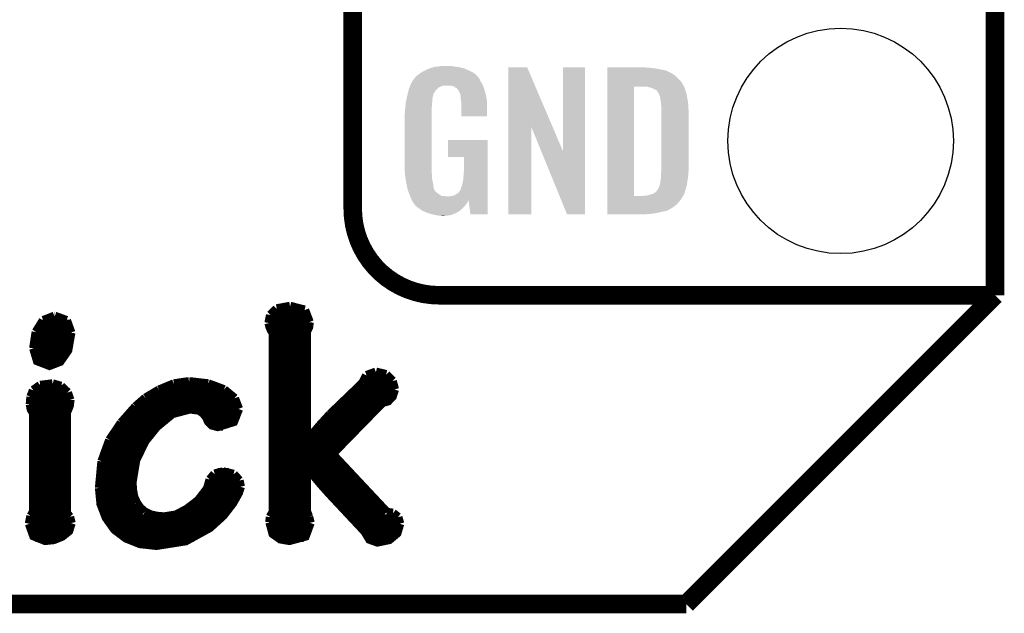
# Model space of a CAD drawing. Extents: x -1.3 to 24.2, y -3.9 to 53.4.
# Tile 10 of 44: x 16.1 to 24.2, y -3.9 to 1. Entities that reach past the tile are written whole.
import ezdxf

# ---------------------------------------------------------------- set-up
doc = ezdxf.new("R2010")
doc.units = 0
doc.layers.get('0').update_dxf_attribs({"linetype": 'CONTINUOUS'})
for name, color, linetype in [('CURRENT_13_CLICK_V100_GKO', 5, 'CONTINUOUS'), ('CURRENT_13_CLICK_V100_GTO', 14, 'CONTINUOUS'), ('CURRENT_13_CLICK_V100_GTS', 12, 'CONTINUOUS')]:
    doc.layers.add(name, color=color, linetype=linetype)

# ---------------------------------------------------------------- blocks, each defined once
blk = doc.blocks.new('ROUND_22')
blk.add_circle((0, 0), 0.9271)

msp = doc.modelspace()

# ---------------------------------------------------------------- linework, layer by layer
at = {"layer": 'CURRENT_13_CLICK_V100_GKO', "const_width": 0.1524}
for points in [[(24.13, -1.27), (24.13, 51.054)], [(21.59, -3.81), (24.13, -1.27)], [(-1.27, -3.81), (21.59, -3.81)]]:
    msp.add_lwpolyline(points, dxfattribs=at)
at = {"layer": 'CURRENT_13_CLICK_V100_GTO'}
for points, const_width in [([(18.8468, -0.5588), (18.8468, 18.3388)], 0.1524), ([(19.558, -1.27), (24.13, -1.27)], 0.1524), ([(22.84984, -1.27), (23.8506, -1.27)], 0.1524), ([(18.17116, -1.43256), (18.22196, -1.38176)], 0.0762), ([(18.22196, -1.38176), (18.33118, -1.36144)], 0.0762), ([(18.33118, -1.36144), (18.45056, -1.39192)], 0.0762), ([(18.45056, -1.39192), (18.48866, -1.49098)], 0.0762), ([(16.2433, -1.57226), (16.30172, -1.47828)], 0.0762), ([(16.30172, -1.47828), (16.39316, -1.44272)], 0.0762), ([(16.39316, -1.44272), (16.3957, -1.44272)], 0.0762), ([(16.3957, -1.44272), (16.49222, -1.47828)], 0.0762), ([(16.49222, -1.47828), (16.52778, -1.57734)], 0.0762), ([(18.15846, -1.4986), (18.17116, -1.43256)], 0.0762), ([(18.17116, -1.43256), (18.4785, -1.43256)], 0.0762), ([(18.4658, -1.56718), (18.48358, -1.53162), (18.48866, -1.49098)], 0.0762), ([(16.22298, -1.70688), (16.2433, -1.57226)], 0.0762), ([(16.27378, -1.50876), (16.51508, -1.50876)], 0.0762), ([(18.15846, -1.4986), (18.16608, -1.52908), (18.17878, -1.55956), (18.19402, -1.57988)], 0.0762), ([(18.161, -1.50876), (18.48612, -1.50876)], 0.0762), ([(18.4658, -2.46634), (18.4658, -1.56718)], 0.0762), ([(16.22298, -1.70688), (16.25346, -1.80848), (16.35252, -1.84658), (16.43888, -1.81356), (16.50238, -1.72212), (16.52778, -1.57734)], 0.0762), ([(16.23822, -1.58496), (16.52778, -1.58496)], 0.0762), ([(18.19402, -3.05054), (18.19402, -1.57988)], 0.0762), ([(18.19402, -1.58496), (18.4658, -1.58496)], 0.0762), ([(16.22298, -1.66116), (16.52016, -1.66116)], 0.0762), ([(16.22298, -1.73736), (16.49476, -1.73736)], 0.0762), ([(18.19402, -1.66116), (18.4658, -1.66116)], 0.0762), ([(18.19402, -1.73736), (18.4658, -1.73736)], 0.0762), ([(16.25854, -1.81356), (16.43888, -1.81356)], 0.0762), ([(18.19402, -1.81356), (18.4658, -1.81356)], 0.0762), ([(18.19402, -1.88976), (18.4658, -1.88976)], 0.0762), ([(17.37614, -1.99898), (17.49806, -1.9812)], 0.0762), ([(17.49806, -1.9812), (17.5006, -1.9812)], 0.0762), ([(17.5006, -1.9812), (17.65808, -1.99898)], 0.0762), ([(18.19402, -1.96596), (18.4658, -1.96596)], 0.0762), ([(18.92808, -1.9939), (18.9611, -1.9304)], 0.0762), ([(18.93316, -1.96596), (19.16684, -1.96596)], 0.0762), ([(18.9611, -1.9304), (19.0373, -1.90246)], 0.0762), ([(19.0373, -1.90246), (19.12112, -1.92278)], 0.0762), ([(19.12112, -1.92278), (19.17192, -1.97612)], 0.0762), ([(19.17192, -1.97612), (19.1897, -2.0447)], 0.0762), ([(16.20012, -2.10566), (16.22044, -2.05232)], 0.0762), ([(16.22044, -2.05232), (16.27632, -2.01168)], 0.0762), ([(16.22806, -2.04216), (16.47444, -2.04216)], 0.0762), ([(16.27632, -2.01168), (16.37792, -1.99898)], 0.0762), ([(16.37792, -1.99898), (16.4465, -2.0193)], 0.0762), ([(16.4465, -2.0193), (16.49984, -2.0701)], 0.0762), ([(17.14246, -2.11582), (17.25422, -2.04978)], 0.0762), ([(17.25422, -2.04978), (17.37614, -1.99898)], 0.0762), ([(17.26692, -2.04216), (17.78, -2.04216)], 0.0762), ([(17.65808, -1.99898), (17.78762, -2.04724)], 0.0762), ([(17.78762, -2.04724), (17.87398, -2.11836)], 0.0762), ([(18.19402, -2.04216), (18.4658, -2.04216)], 0.0762), ([(18.66138, -2.25044), (18.92808, -1.9939)], 0.0762), ([(18.67662, -2.57556), (19.09064, -2.15138), (19.13636, -2.13868), (19.17192, -2.10058), (19.1897, -2.0447)], 0.0762), ([(18.87728, -2.04216), (19.1897, -2.04216)], 0.0762), ([(16.19504, -2.16662), (16.20012, -2.10566)], 0.0762), ([(16.19758, -2.11836), (16.52016, -2.11836)], 0.0762), ([(16.49222, -3.06324), (16.49222, -2.23012), (16.50238, -2.2098), (16.51508, -2.17678), (16.52016, -2.1336), (16.52016, -2.13106)], 0.0762), ([(16.49984, -2.0701), (16.52016, -2.13106)], 0.0762), ([(17.06118, -2.18694), (17.14246, -2.11582)], 0.0762), ([(17.13992, -2.11836), (17.87398, -2.11836)], 0.0762), ([(17.87398, -2.11836), (17.907, -2.20472)], 0.0762), ([(18.19402, -2.11836), (18.4658, -2.11836)], 0.0762), ([(18.79854, -2.11836), (19.16176, -2.11836)], 0.0762), ([(16.19504, -2.16662), (16.20266, -2.20726), (16.22298, -2.24282)], 0.0762), ([(16.19758, -2.19456), (16.51, -2.19456)], 0.0762), ([(16.94434, -2.31902), (17.06118, -2.18694)], 0.0762), ([(17.0307, -2.81178), (17.06118, -2.62636), (17.13738, -2.46888), (17.2339, -2.3495), (17.36344, -2.24282), (17.50822, -2.20472), (17.58442, -2.21488), (17.62252, -2.24282), (17.64538, -2.2733), (17.66062, -2.30886), (17.68856, -2.3368), (17.73682, -2.3495), (17.86636, -2.30886), (17.907, -2.20472)], 0.0762), ([(17.0561, -2.19456), (17.90446, -2.19456)], 0.0762), ([(18.19402, -2.19456), (18.4658, -2.19456)], 0.0762), ([(18.7198, -2.19456), (19.04746, -2.19456)], 0.0762), ([(16.22298, -3.05054), (16.22298, -2.24282)], 0.0762), ([(16.22298, -2.27076), (16.49222, -2.27076)], 0.0762), ([(16.98498, -2.27076), (17.32026, -2.27076)], 0.0762), ([(17.64284, -2.27076), (17.89176, -2.27076)], 0.0762), ([(18.19402, -2.27076), (18.4658, -2.27076)], 0.0762), ([(18.57756, -2.34188), (18.66138, -2.25044)], 0.0762), ([(18.6436, -2.27076), (18.9738, -2.27076)], 0.0762), ([(16.22298, -2.34696), (16.49222, -2.34696)], 0.0762), ([(16.84782, -2.46126), (16.94434, -2.31902)], 0.0762), ([(16.92148, -2.34696), (17.23644, -2.34696)], 0.0762), ([(17.70888, -2.34696), (17.78, -2.34696)], 0.0762), ([(18.19402, -2.34696), (18.4658, -2.34696)], 0.0762), ([(18.47088, -2.46888), (18.57756, -2.34188)], 0.0762), ([(18.57502, -2.34696), (18.90014, -2.34696)], 0.0762), ([(16.22298, -2.42316), (16.49222, -2.42316)], 0.0762), ([(16.78432, -2.63652), (16.84782, -2.46126)], 0.0762), ([(16.87068, -2.42316), (17.1704, -2.42316)], 0.0762), ([(18.19402, -2.42316), (18.4658, -2.42316)], 0.0762), ([(18.4658, -2.46634), (18.47088, -2.46888)], 0.0762), ([(18.50898, -2.42316), (18.82648, -2.42316)], 0.0762), ([(16.22298, -2.49936), (16.49222, -2.49936)], 0.0762), ([(16.83004, -2.49936), (17.1196, -2.49936)], 0.0762), ([(18.19402, -2.49936), (18.75028, -2.49936)], 0.0762), ([(16.22298, -2.57556), (16.49222, -2.57556)], 0.0762), ([(16.8021, -2.57556), (17.0815, -2.57556)], 0.0762), ([(18.19402, -2.57556), (18.67662, -2.57556)], 0.0762), ([(18.67662, -2.57556), (19.1262, -3.05562)], 0.0762), ([(16.22298, -2.65176), (16.49222, -2.65176)], 0.0762), ([(16.764, -2.85496), (16.78432, -2.63652)], 0.0762), ([(16.78178, -2.65176), (17.05356, -2.65176)], 0.0762), ([(18.19402, -2.65176), (18.74774, -2.65176)], 0.0762), ([(18.4658, -3.04546), (18.4658, -2.68478), (18.47088, -2.68224), (18.57248, -2.8067), (18.64868, -2.89306), (18.9484, -3.2131), (18.9865, -3.2766), (19.05, -3.29946), (19.14652, -3.27914), (19.21002, -3.2258), (19.23288, -3.1496)], 0.0762), ([(16.22298, -2.72796), (16.49222, -2.72796)], 0.0762), ([(16.76908, -2.72796), (17.03578, -2.72796)], 0.0762), ([(17.653, -2.86004), (17.67332, -2.78638)], 0.0762), ([(17.67332, -2.78638), (17.71142, -2.74066)], 0.0762), ([(17.71142, -2.74066), (17.78, -2.72288)], 0.0762), ([(17.73682, -2.72796), (17.82826, -2.72796)], 0.0762), ([(17.78, -2.72288), (17.86636, -2.7432)], 0.0762), ([(17.86636, -2.7432), (17.91208, -2.794)], 0.0762), ([(18.19402, -2.72796), (18.4658, -2.72796)], 0.0762), ([(18.50644, -2.72796), (18.81886, -2.72796)], 0.0762), ([(16.22298, -2.80416), (16.49222, -2.80416)], 0.0762), ([(16.764, -2.80416), (17.0307, -2.80416)], 0.0762), ([(16.764, -2.85496), (16.7767, -2.98704), (16.81988, -3.0988), (16.88846, -3.19532), (16.98244, -3.26644), (17.09674, -3.31216), (17.23136, -3.3274), (17.47266, -3.2893), (17.67078, -3.18008), (17.78, -3.08102), (17.85874, -2.97942), (17.907, -2.89306), (17.92224, -2.8448)], 0.0762), ([(17.0307, -2.81178), (17.03578, -2.87528)], 0.0762), ([(17.5768, -2.9591), (17.653, -2.86004)], 0.0762), ([(17.66824, -2.80416), (17.91462, -2.80416)], 0.0762), ([(17.91208, -2.794), (17.92224, -2.8448)], 0.0762), ([(18.19402, -2.80416), (18.4658, -2.80416)], 0.0762), ([(18.56994, -2.80416), (18.88998, -2.80416)], 0.0762), ([(16.22298, -2.88036), (16.49222, -2.88036)], 0.0762), ([(16.764, -2.88036), (17.03578, -2.88036)], 0.0762), ([(17.03578, -2.87528), (17.04594, -2.93116)], 0.0762), ([(17.04594, -2.93116), (17.0688, -2.97942)], 0.0762), ([(17.6403, -2.88036), (17.91208, -2.88036)], 0.0762), ([(18.19402, -2.88036), (18.4658, -2.88036)], 0.0762), ([(18.63598, -2.88036), (18.9611, -2.88036)], 0.0762), ([(16.22298, -2.95656), (16.49222, -2.95656)], 0.0762), ([(16.22298, -3.03276), (16.49222, -3.03276)], 0.0762), ([(16.77162, -2.95656), (17.0561, -2.95656)], 0.0762), ([(16.79194, -3.03276), (17.10944, -3.03276)], 0.0762), ([(17.0688, -2.97942), (17.09674, -3.02006)], 0.0762), ([(17.09674, -3.02006), (17.13484, -3.05308)], 0.0762), ([(17.39138, -3.07848), (17.48028, -3.03276)], 0.0762), ([(17.48028, -3.03276), (17.5768, -2.9591)], 0.0762), ([(17.48282, -3.03276), (17.82064, -3.03276)], 0.0762), ([(17.57934, -2.95656), (17.87398, -2.95656)], 0.0762), ([(18.19402, -2.95656), (18.4658, -2.95656)], 0.0762), ([(18.19402, -3.03276), (18.4658, -3.03276)], 0.0762), ([(18.7071, -2.95656), (19.03222, -2.95656)], 0.0762), ([(18.77822, -3.03276), (19.10334, -3.03276)], 0.0762), ([(16.18742, -3.1496), (16.20012, -3.0861)], 0.0762), ([(16.1925, -3.10896), (16.5227, -3.10896)], 0.0762), ([(16.20012, -3.0861), (16.22298, -3.05054)], 0.0762), ([(16.49222, -3.06324), (16.51762, -3.09372)], 0.0762), ([(16.51762, -3.09372), (16.53032, -3.14452)], 0.0762), ([(16.82496, -3.10896), (17.7546, -3.10896)], 0.0762), ([(17.13484, -3.05308), (17.18056, -3.07594)], 0.0762), ([(17.18056, -3.07594), (17.2339, -3.08864)], 0.0762), ([(17.2339, -3.08864), (17.29486, -3.09372)], 0.0762), ([(17.29486, -3.09372), (17.39138, -3.07848)], 0.0762), ([(18.16608, -3.1369), (18.16862, -3.09372)], 0.0762), ([(18.16608, -3.10896), (18.4912, -3.10896)], 0.0762), ([(18.16862, -3.09372), (18.19402, -3.05054)], 0.0762), ([(18.4658, -3.04546), (18.48358, -3.09372)], 0.0762), ([(18.48358, -3.09372), (18.49628, -3.14198)], 0.0762), ([(18.84934, -3.10896), (19.22272, -3.10896)], 0.0762), ([(19.1262, -3.05562), (19.177, -3.06324)], 0.0762), ([(19.177, -3.06324), (19.21764, -3.09626)], 0.0762), ([(19.21764, -3.09626), (19.23288, -3.1496)], 0.0762), ([(16.18742, -3.1496), (16.22298, -3.24866), (16.31696, -3.28676), (16.38808, -3.27914), (16.45666, -3.2512), (16.51, -3.20802), (16.53032, -3.14452)], 0.0762), ([(16.18996, -3.18516), (16.5227, -3.18516)], 0.0762), ([(16.88084, -3.18516), (17.66316, -3.18516)], 0.0762), ([(18.16608, -3.1369), (18.19148, -3.23088), (18.25244, -3.27406), (18.3261, -3.28676), (18.45564, -3.2512), (18.49628, -3.14198)], 0.0762), ([(18.17116, -3.18516), (18.49374, -3.18516)], 0.0762), ([(18.92046, -3.18516), (19.2278, -3.18516)], 0.0762), ([(16.23568, -3.26136), (16.44142, -3.26136)], 0.0762), ([(16.97482, -3.26136), (17.5387, -3.26136)], 0.0762), ([(18.22196, -3.26136), (18.44294, -3.26136)], 0.0762), ([(18.97126, -3.26136), (19.177, -3.26136)], 0.0762)]:
    msp.add_lwpolyline(points, dxfattribs=dict(at, const_width=const_width))
at = {"layer": 'CURRENT_13_CLICK_V100_GTO', "const_width": 0.1524}
msp.add_lwpolyline([(18.8468, -0.5588, 0.4142136), (19.558, -1.27)], format="xyb", dxfattribs=at)
at = {"layer": 'CURRENT_13_CLICK_V100_GTO'}
for points in [[(19.415762, 0.56642), (19.44116, 0.57912), (19.827238, 0.56642), (19.80184, 0.57912)], [(19.44116, 0.57912), (19.45132, 0.5842), (19.80184, 0.57912), (19.790228, 0.5842)], [(19.45132, 0.5842), (19.47418, 0.59436), (19.790228, 0.5842), (19.767004, 0.59436)], [(19.47418, 0.59436), (19.481794, 0.596898), (19.767004, 0.59436), (19.761202, 0.596898)], [(19.481794, 0.596898), (19.49704, 0.60198), (19.761202, 0.596898), (19.739606, 0.60198)], [(19.49704, 0.60198), (19.513974, 0.60706), (19.739606, 0.60198), (19.718018, 0.60706)], [(19.513974, 0.60706), (19.522442, 0.6096), (19.718018, 0.60706), (19.69897, 0.6096)], [(19.522442, 0.6096), (19.55292, 0.61214), (19.69897, 0.6096), (19.67992, 0.61214)], [(19.55292, 0.61214), (19.56816, 0.61468), (19.67992, 0.61214), (19.664682, 0.61468)], [(19.56816, 0.61468), (19.583402, 0.61722), (19.646902, 0.61468), (19.636742, 0.61722)], [(20.126974, 0.116718), (20.126982, 0.604504), (20.489968, 0.116718), (20.281904, 0.604504)], [(20.126982, 0.604504), (20.126984, 0.60452), (20.281904, 0.604504), (20.126984, 0.60452)], [(20.57654, -0.086242), (20.576562, 0.604496), (20.756866, -0.086242), (20.75688, 0.604496)], [(20.576562, 0.604496), (20.576564, 0.60452), (20.75688, 0.604496), (20.576564, 0.60452)], [(20.939782, 0.60198), (20.939784, 0.60452), (21.27504, 0.60198), (21.24964, 0.60452)], [(20.939782, 0.59944), (20.939782, 0.60198), (21.30806, 0.59944), (21.27504, 0.60198)], [(20.939782, 0.59436), (20.939782, 0.59944), (21.346158, 0.59436), (21.30806, 0.59944)], [(20.939782, 0.579118), (20.939782, 0.59436), (21.422362, 0.579118), (21.346158, 0.59436)], [(20.939782, 0.563878), (20.939782, 0.579118), (21.455378, 0.563878), (21.422362, 0.579118)], [(19.32432, 0.467362), (19.33702, 0.49022), (19.912908, 0.467362), (19.898362, 0.49022)], [(19.33702, 0.49022), (19.352256, 0.513076), (19.898362, 0.49022), (19.888202, 0.513076)], [(19.352256, 0.513076), (19.35226, 0.513082), (19.888202, 0.513076), (19.888198, 0.513082)], [(19.35226, 0.513082), (19.352284, 0.51562), (19.888198, 0.513082), (19.88566, 0.51562)], [(19.352284, 0.51562), (19.357342, 0.51563), (19.88566, 0.51562), (19.88565, 0.51563)], [(19.357342, 0.51563), (19.361912, 0.523242), (19.88565, 0.51563), (19.878042, 0.523242)], [(19.361912, 0.523242), (19.36496, 0.528316), (19.878042, 0.523242), (19.875502, 0.528316)], [(19.36496, 0.528316), (19.364964, 0.528322), (19.875502, 0.528316), (19.875498, 0.528322)], [(19.364964, 0.528322), (19.38782, 0.5461), (19.875498, 0.528322), (19.85772, 0.5461)], [(19.38782, 0.5461), (19.387822, 0.546102), (19.85772, 0.5461), (19.857718, 0.546102)], [(19.387822, 0.546102), (19.405282, 0.5588), (19.857718, 0.546102), (19.842476, 0.5588)], [(19.405282, 0.5588), (19.415762, 0.56642), (19.842476, 0.5588), (19.827238, 0.56642)], [(20.93978, 0.495298), (20.939782, 0.51562), (21.54174, 0.495298), (21.51888, 0.51562)], [(20.93978, 0.4699), (20.93978, 0.495298), (21.55952, 0.4699), (21.54174, 0.495298)], [(20.939782, 0.561338), (20.939782, 0.563878), (21.457924, 0.561338), (21.455378, 0.563878)], [(20.939782, 0.54864), (20.939782, 0.561338), (21.483318, 0.54864), (21.457924, 0.561338)], [(20.939782, 0.533402), (20.939782, 0.54864), (21.5011, 0.533402), (21.483318, 0.54864)], [(20.939782, 0.51562), (20.939782, 0.533402), (21.51888, 0.51562), (21.5011, 0.533402)], [(19.299284, 0.388622), (19.304122, 0.408938), (19.512278, 0.388622), (19.52498, 0.408938)], [(19.304122, 0.408938), (19.306542, 0.4191), (19.52498, 0.408938), (19.533106, 0.4191)], [(19.306542, 0.4191), (19.307476, 0.421638), (19.533106, 0.4191), (19.535138, 0.421638)], [(19.307476, 0.421638), (19.31309, 0.436878), (19.535138, 0.421638), (19.550378, 0.436878)], [(19.31309, 0.436878), (19.315898, 0.4445), (19.550378, 0.436878), (19.563078, 0.4445)], [(19.315898, 0.4445), (19.31964, 0.454658), (19.563078, 0.4445), (19.591018, 0.454658)], [(19.31964, 0.45466), (19.322448, 0.462282), (19.918682, 0.45466), (19.91614, 0.462282)], [(19.31964, 0.454658), (19.31964, 0.45466), (19.591018, 0.454658), (19.654516, 0.45466)], [(19.322448, 0.462282), (19.32432, 0.467362), (19.91614, 0.462282), (19.912908, 0.467362)], [(19.669762, 0.44958), (19.654516, 0.45466), (19.920374, 0.44958), (19.918682, 0.45466)], [(19.67992, 0.447042), (19.669762, 0.44958), (19.92122, 0.447042), (19.920374, 0.44958)], [(19.695158, 0.436882), (19.67992, 0.447042), (19.924608, 0.436882), (19.92122, 0.447042)], [(19.700236, 0.434342), (19.695158, 0.436882), (19.925454, 0.434342), (19.924608, 0.436882)], [(19.708948, 0.42418), (19.700236, 0.434342), (19.92884, 0.42418), (19.925454, 0.434342)], [(19.71548, 0.416558), (19.708948, 0.42418), (19.931082, 0.416558), (19.92884, 0.42418)], [(19.72564, 0.396242), (19.71548, 0.416558), (19.937058, 0.396242), (19.931082, 0.416558)], [(20.939762, -0.452098), (20.93978, 0.447038), (21.160742, -0.452098), (21.160762, 0.447038)], [(20.93978, 0.44704), (20.93978, 0.4699), (21.57199, 0.44704), (21.55952, 0.4699)], [(20.93978, 0.447038), (20.93978, 0.44704), (21.160762, 0.447038), (21.252178, 0.44704)], [(21.272502, 0.4445), (21.252178, 0.44704), (21.573376, 0.4445), (21.57199, 0.44704)], [(21.28139, 0.44196), (21.272502, 0.4445), (21.57476, 0.44196), (21.573376, 0.4445)], [(21.290278, 0.43942), (21.28139, 0.44196), (21.576032, 0.43942), (21.57476, 0.44196)], [(21.302982, 0.436878), (21.290278, 0.43942), (21.577302, 0.436878), (21.576032, 0.43942)], [(21.315684, 0.431798), (21.302982, 0.436878), (21.578572, 0.431798), (21.577302, 0.436878)], [(21.323302, 0.42672), (21.315684, 0.431798), (21.57984, 0.42672), (21.578572, 0.431798)], [(21.328384, 0.42418), (21.323302, 0.42672), (21.580566, 0.42418), (21.57984, 0.42672)], [(21.330924, 0.424178), (21.328384, 0.42418), (21.580568, 0.424178), (21.580566, 0.42418)], [(21.34108, 0.419098), (21.330924, 0.424178), (21.582018, 0.419098), (21.580568, 0.424178)], [(21.351238, 0.40894), (21.34108, 0.419098), (21.58492, 0.40894), (21.582018, 0.419098)], [(21.35124, 0.408938), (21.351238, 0.40894), (21.584922, 0.408938), (21.58492, 0.40894)], [(21.363938, 0.38862), (21.35124, 0.408938), (21.591694, 0.38862), (21.584922, 0.408938)], [(19.28368, 0.3175), (19.286352, 0.330198), (19.500002, 0.3175), (19.50212, 0.330198)], [(19.286352, 0.330198), (19.289026, 0.342898), (19.50212, 0.330198), (19.50212, 0.342898)], [(19.289026, 0.342898), (19.291164, 0.353058), (19.50212, 0.342898), (19.50466, 0.353058)], [(19.291164, 0.353058), (19.29277, 0.360678), (19.50466, 0.353058), (19.50466, 0.360678)], [(19.29277, 0.360678), (19.29384, 0.36576), (19.50466, 0.360678), (19.506044, 0.36576)], [(19.29384, 0.36576), (19.299284, 0.388622), (19.506044, 0.36576), (19.512278, 0.388622)], [(19.730716, 0.388626), (19.72564, 0.396242), (19.939298, 0.388626), (19.937058, 0.396242)], [(19.73072, 0.381004), (19.730716, 0.388626), (19.94154, 0.381004), (19.939298, 0.388626)], [(19.730722, 0.381002), (19.73072, 0.381004), (19.94154, 0.381002), (19.94154, 0.381004)], [(19.733258, 0.375924), (19.730722, 0.381002), (19.942508, 0.375924), (19.94154, 0.381002)], [(19.73326, 0.360682), (19.733258, 0.375924), (19.945412, 0.360682), (19.942508, 0.375924)], [(19.7358, 0.34036), (19.73326, 0.360682), (19.949282, 0.34036), (19.945412, 0.360682)], [(19.737756, 0.327658), (19.7358, 0.34036), (19.9517, 0.327658), (19.949282, 0.34036)], [(19.74088, 0.307342), (19.737756, 0.327658), (19.951696, 0.307342), (19.9517, 0.327658)], [(21.36521, 0.38608), (21.363938, 0.38862), (21.59254, 0.38608), (21.591694, 0.38862)], [(21.36902, 0.378458), (21.36521, 0.38608), (21.593812, 0.378458), (21.59254, 0.38608)], [(21.37156, 0.37084), (21.36902, 0.378458), (21.59508, 0.37084), (21.593812, 0.378458)], [(21.3741, 0.365756), (21.37156, 0.37084), (21.595928, 0.365756), (21.59508, 0.37084)], [(21.3741, 0.363218), (21.3741, 0.365756), (21.596352, 0.363218), (21.595928, 0.365756)], [(21.37537, 0.3556), (21.3741, 0.363218), (21.59762, 0.3556), (21.596352, 0.363218)], [(21.37664, 0.34798), (21.37537, 0.3556), (21.599144, 0.34798), (21.59762, 0.3556)], [(21.38045, 0.3175), (21.37664, 0.34798), (21.60524, 0.3175), (21.599144, 0.34798)], [(19.27606, 0.25146), (19.2786, 0.26924), (19.49704, 0.25146), (19.49704, 0.26924)], [(19.27606, 0.233682), (19.27606, 0.25146), (19.49704, 0.233682), (19.49704, 0.25146)], [(19.2786, 0.26924), (19.279134, 0.274318), (19.49704, 0.26924), (19.49704, 0.274318)], [(19.279134, 0.274318), (19.28154, 0.29718), (19.49704, 0.274318), (19.49958, 0.29718)], [(19.28154, 0.29718), (19.283412, 0.314958), (19.49958, 0.29718), (19.49958, 0.314958)], [(19.283412, 0.314958), (19.28368, 0.3175), (19.49958, 0.314958), (19.500002, 0.3175)], [(19.74088, 0.203224), (19.74088, 0.307342), (19.951676, 0.203224), (19.951696, 0.307342)], [(21.38426, 0.287018), (21.38045, 0.3175), (21.607034, 0.287018), (21.60524, 0.3175)], [(21.38426, 0.27432), (21.38426, 0.287018), (21.60778, 0.27432), (21.607034, 0.287018)], [(21.38426, 0.228602), (21.38426, 0.27432), (21.61032, 0.228602), (21.60778, 0.27432)], [(19.27352, 0.218442), (19.27606, 0.233682), (19.49704, 0.218442), (19.49704, 0.233682)], [(19.27352, -0.20574), (19.27352, 0.218442), (19.49704, -0.20574), (19.49704, 0.218442)], [(19.951676, 0.2032), (19.74088, 0.203224), (19.951676, 0.2032), (19.951676, 0.203224)], [(21.38426, -0.23622), (21.38426, 0.228602), (21.61032, -0.23622), (21.61032, 0.228602)], [(20.12696, -0.604496), (20.126974, 0.116718), (20.314896, -0.604496), (20.31492, 0.116718)], [(20.397834, -0.086242), (20.31492, 0.116718), (20.57654, -0.086242), (20.489968, 0.116718)], [(19.63166, -0.132056), (19.631682, 0.007596), (19.956774, -0.132056), (19.95678, 0.007596)], [(19.631682, 0.007596), (19.631684, 0.00762), (19.95678, 0.007596), (19.631684, 0.00762)], [(19.761176, -0.13208), (19.63166, -0.132056), (19.956774, -0.13208), (19.956774, -0.132056)], [(19.7612, -0.243842), (19.761176, -0.13208), (19.95677, -0.243842), (19.956774, -0.13208)], [(20.609556, -0.604504), (20.397834, -0.086242), (20.756856, -0.604504), (20.756866, -0.086242)], [(19.275788, -0.26924), (19.27352, -0.20574), (19.49704, -0.26924), (19.49704, -0.20574)], [(21.38426, -0.25146), (21.38426, -0.23622), (21.608796, -0.25146), (21.61032, -0.23622)], [(19.27606, -0.276858), (19.275788, -0.26924), (19.497994, -0.276858), (19.49704, -0.26924)], [(19.278094, -0.289562), (19.27606, -0.276858), (19.49958, -0.289562), (19.497994, -0.276858)], [(19.281752, -0.312422), (19.278094, -0.289562), (19.49958, -0.312422), (19.49958, -0.289562)], [(19.285408, -0.33528), (19.281752, -0.312422), (19.50466, -0.33528), (19.49958, -0.312422)], [(19.75104, -0.3429), (19.75612, -0.31496), (19.956766, -0.3429), (19.956766, -0.31496)], [(19.75612, -0.31496), (19.75866, -0.28194), (19.956766, -0.31496), (19.956768, -0.28194)], [(19.75866, -0.28194), (19.7612, -0.243842), (19.956768, -0.28194), (19.95677, -0.243842)], [(21.37664, -0.335282), (21.37918, -0.322578), (21.59907, -0.335282), (21.600886, -0.322578)], [(21.37918, -0.322578), (21.38172, -0.30226), (21.600886, -0.322578), (21.603788, -0.30226)], [(21.38172, -0.279398), (21.383336, -0.26162), (21.606298, -0.279398), (21.60778, -0.26162)], [(21.38172, -0.2921), (21.38172, -0.279398), (21.60524, -0.2921), (21.606298, -0.279398)], [(21.38172, -0.30226), (21.38172, -0.2921), (21.603788, -0.30226), (21.60524, -0.2921)], [(21.383336, -0.26162), (21.38426, -0.25146), (21.60778, -0.26162), (21.608796, -0.25146)], [(19.28622, -0.34036), (19.285408, -0.33528), (19.505676, -0.34036), (19.50466, -0.33528)], [(19.290284, -0.36068), (19.28622, -0.34036), (19.50974, -0.36068), (19.505676, -0.34036)], [(19.295874, -0.388622), (19.290284, -0.36068), (19.512282, -0.388622), (19.50974, -0.36068)], [(19.29638, -0.391162), (19.295874, -0.388622), (19.513554, -0.391162), (19.512282, -0.388622)], [(19.301714, -0.408938), (19.29638, -0.391162), (19.522442, -0.408938), (19.513554, -0.391162)], [(19.730722, -0.406398), (19.73326, -0.403856), (19.956762, -0.406398), (19.956762, -0.403856)], [(19.73326, -0.403856), (19.733262, -0.396236), (19.956762, -0.403856), (19.956764, -0.396236)], [(19.733262, -0.396236), (19.73834, -0.38354), (19.956764, -0.396236), (19.956764, -0.38354)], [(19.73834, -0.38354), (19.74596, -0.365758), (19.956764, -0.38354), (19.956764, -0.365758)], [(19.74596, -0.365758), (19.75104, -0.3429), (19.956764, -0.365758), (19.956766, -0.3429)], [(21.35124, -0.4064), (21.354414, -0.40132), (21.583356, -0.4064), (21.58492, -0.40132)], [(21.354414, -0.40132), (21.363938, -0.386084), (21.58492, -0.40132), (21.588982, -0.386084)], [(21.363938, -0.386084), (21.371558, -0.363222), (21.588982, -0.386084), (21.59508, -0.363222)], [(21.371558, -0.363222), (21.374098, -0.355602), (21.59508, -0.363222), (21.596168, -0.355602)], [(21.374098, -0.355602), (21.3741, -0.353064), (21.596168, -0.355602), (21.59653, -0.353064)], [(21.3741, -0.353064), (21.376638, -0.345442), (21.59653, -0.353064), (21.597618, -0.345442)], [(21.376638, -0.345442), (21.37664, -0.335282), (21.597618, -0.345442), (21.59907, -0.335282)], [(19.302478, -0.411484), (19.301714, -0.408938), (19.524982, -0.411484), (19.522442, -0.408938)], [(19.304, -0.416558), (19.302478, -0.411484), (19.527524, -0.416558), (19.524982, -0.411484)], [(19.304, -0.416562), (19.304, -0.416558), (19.52753, -0.416562), (19.527524, -0.416558)], [(19.306858, -0.424182), (19.304, -0.416562), (19.53768, -0.424182), (19.52753, -0.416562)], [(19.309716, -0.4318), (19.306858, -0.424182), (19.5453, -0.4318), (19.53768, -0.424182)], [(19.31162, -0.43688), (19.309716, -0.4318), (19.552922, -0.43688), (19.5453, -0.4318)], [(19.313798, -0.441958), (19.31162, -0.43688), (19.560538, -0.441958), (19.552922, -0.43688)], [(19.318152, -0.45212), (19.313798, -0.441958), (19.578324, -0.45212), (19.560538, -0.441958)], [(19.31924, -0.45466), (19.318152, -0.45212), (19.60118, -0.45466), (19.578324, -0.45212)], [(19.31924, -0.454662), (19.31924, -0.45466), (19.6012, -0.454662), (19.60118, -0.45466)], [(19.320088, -0.4572), (19.31924, -0.454662), (19.626578, -0.4572), (19.6012, -0.454662)], [(19.32432, -0.469898), (19.320088, -0.4572), (19.95676, -0.469898), (19.95676, -0.4572)], [(19.332708, -0.486674), (19.32432, -0.469898), (19.95676, -0.486674), (19.95676, -0.469898)], [(19.639282, -0.4572), (19.65198, -0.45466), (19.95676, -0.4572), (19.95676, -0.45466)], [(19.65198, -0.45466), (19.669762, -0.452118), (19.95676, -0.45466), (19.95676, -0.452118)], [(19.669762, -0.452118), (19.685004, -0.447038), (19.95676, -0.452118), (19.956762, -0.447038)], [(19.685004, -0.447038), (19.70024, -0.43688), (19.956762, -0.447038), (19.956762, -0.43688)], [(19.70024, -0.43688), (19.718022, -0.424178), (19.956762, -0.43688), (19.956762, -0.424178)], [(19.718022, -0.424178), (19.730722, -0.406398), (19.956762, -0.424178), (19.956762, -0.406398)], [(20.93976, -0.523242), (20.939762, -0.482598), (21.511258, -0.523242), (21.54682, -0.482598)], [(20.939762, -0.45212), (20.939762, -0.452098), (21.239478, -0.45212), (21.160742, -0.452098)], [(20.939762, -0.462282), (20.939762, -0.45212), (21.556978, -0.462282), (21.565106, -0.45212)], [(20.939762, -0.482598), (20.939762, -0.462282), (21.54682, -0.482598), (21.556978, -0.462282)], [(21.239478, -0.45212), (21.254718, -0.44958), (21.565106, -0.45212), (21.567138, -0.44958)], [(21.267418, -0.44958), (21.267424, -0.449578), (21.567138, -0.44958), (21.56714, -0.449578)], [(21.267424, -0.449578), (21.320758, -0.434342), (21.56714, -0.449578), (21.574758, -0.434342)], [(21.320758, -0.434342), (21.32076, -0.43434), (21.574758, -0.434342), (21.57476, -0.43434)], [(21.32076, -0.43434), (21.333454, -0.424184), (21.57476, -0.43434), (21.577884, -0.424184)], [(21.333454, -0.424184), (21.335994, -0.42418), (21.577884, -0.424184), (21.577886, -0.42418)], [(21.335994, -0.42418), (21.338542, -0.421638), (21.577886, -0.42418), (21.578668, -0.421638)], [(21.338542, -0.421638), (21.35124, -0.4064), (21.578668, -0.421638), (21.583356, -0.4064)], [(19.33271, -0.486676), (19.332708, -0.486674), (19.7993, -0.486676), (19.79932, -0.486674)], [(19.333214, -0.487686), (19.33271, -0.486676), (19.799294, -0.487686), (19.7993, -0.486676)], [(19.334484, -0.490224), (19.333214, -0.487686), (19.796758, -0.490224), (19.799294, -0.487686)], [(19.33702, -0.495298), (19.334484, -0.490224), (19.794582, -0.495298), (19.796758, -0.490224)], [(19.345486, -0.507998), (19.33702, -0.495298), (19.789138, -0.507998), (19.794582, -0.495298)], [(19.34718, -0.51054), (19.345486, -0.507998), (19.78723, -0.51054), (19.789138, -0.507998)], [(19.349714, -0.513074), (19.34718, -0.51054), (19.78533, -0.513074), (19.78723, -0.51054)], [(19.34972, -0.515618), (19.349714, -0.513074), (19.783424, -0.515618), (19.78533, -0.513074)], [(19.358792, -0.52832), (19.34972, -0.515618), (19.7739, -0.52832), (19.783424, -0.515618)], [(19.362418, -0.533398), (19.358792, -0.52832), (19.769386, -0.533398), (19.7739, -0.52832)], [(19.38274, -0.54864), (19.362418, -0.533398), (19.755836, -0.54864), (19.769386, -0.533398)], [(19.386298, -0.55118), (19.38274, -0.54864), (19.75358, -0.55118), (19.755836, -0.54864)], [(19.418298, -0.574038), (19.386298, -0.55118), (19.728436, -0.574038), (19.75358, -0.55118)], [(19.814538, -0.604498), (19.79932, -0.486674), (19.956756, -0.604498), (19.95676, -0.486674)], [(20.93976, -0.543562), (20.93976, -0.523242), (21.485858, -0.543562), (21.511258, -0.523242)], [(20.93976, -0.561342), (20.93976, -0.543562), (21.455378, -0.561342), (21.485858, -0.543562)], [(20.93976, -0.563882), (20.93976, -0.561342), (21.452836, -0.563882), (21.455378, -0.561342)], [(20.93976, -0.56896), (20.93976, -0.563882), (21.44268, -0.56896), (21.452836, -0.563882)], [(19.424114, -0.576582), (19.418298, -0.574038), (19.725638, -0.576582), (19.728436, -0.574038)], [(19.458938, -0.59182), (19.424114, -0.576582), (19.698968, -0.59182), (19.725638, -0.576582)], [(19.476212, -0.5969), (19.458938, -0.59182), (19.690078, -0.5969), (19.698968, -0.59182)], [(19.50212, -0.60452), (19.476212, -0.5969), (19.668488, -0.60452), (19.690078, -0.5969)], [(19.53768, -0.61214), (19.50212, -0.60452), (19.646898, -0.61214), (19.668488, -0.60452)], [(19.552918, -0.61468), (19.53768, -0.61214), (19.6215, -0.61468), (19.646898, -0.61214)], [(19.578318, -0.61722), (19.568158, -0.61468), (19.596102, -0.61722), (19.6215, -0.61468)], [(19.956756, -0.60452), (19.814538, -0.604498), (19.956756, -0.60452), (19.956756, -0.604498)], [(20.314896, -0.60452), (20.12696, -0.604496), (20.314896, -0.60452), (20.314896, -0.604496)], [(20.756856, -0.60452), (20.609556, -0.604504), (20.756856, -0.60452), (20.756856, -0.604504)], [(20.93976, -0.57658), (20.93976, -0.56896), (21.424898, -0.57658), (21.44268, -0.56896)], [(20.93976, -0.58166), (20.93976, -0.57658), (21.39696, -0.58166), (21.424898, -0.57658)], [(20.93976, -0.58928), (20.93976, -0.58166), (21.36394, -0.58928), (21.39696, -0.58166)], [(20.93976, -0.5969), (20.93976, -0.58928), (21.328378, -0.5969), (21.36394, -0.58928)], [(20.93976, -0.60198), (20.93976, -0.5969), (21.28266, -0.60198), (21.328378, -0.5969)], [(20.93976, -0.604496), (20.93976, -0.60198), (21.234856, -0.604496), (21.28266, -0.60198)], [(21.234402, -0.60452), (20.93976, -0.604496), (21.234402, -0.60452), (21.234856, -0.604496)]]:
    msp.add_solid(points, dxfattribs=at)

# ---------------------------------------------------------------- block references
at = {"layer": 'CURRENT_13_CLICK_V100_GTS'}
msp.add_blockref('ROUND_22', (22.86, 0), dxfattribs=at)

doc.saveas('drawing.dxf')
